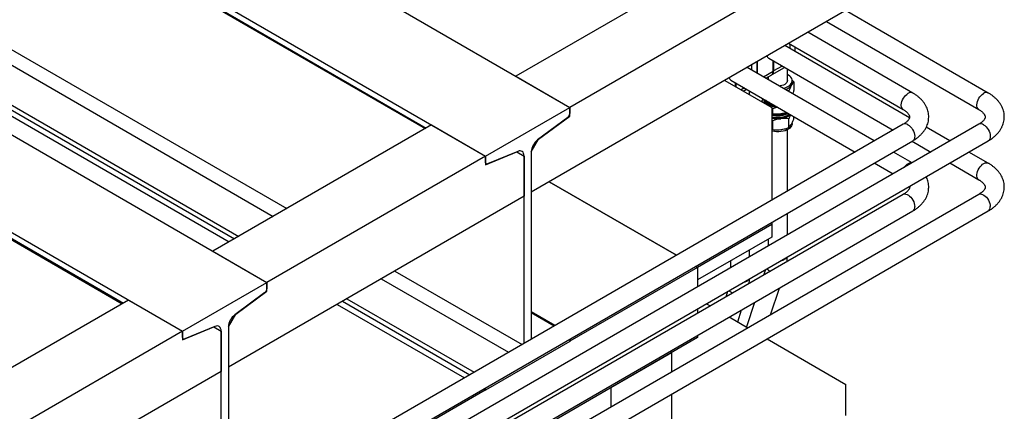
# Model space of a CAD drawing. Header units: millimetres. Extents: x 0 to 25230, y 0 to 17820.
# Tile 97 of 214: x 10987 to 12019, y 12192 to 12602. Entities that reach past the tile are written whole.
import ezdxf

# ---------------------------------------------------------------- set-up
doc = ezdxf.new("R2010")
doc.units = ezdxf.units.MM
doc.linetypes.add('SLD-Sólida', pattern=[0])
doc.layers.add('REFERÊNCIAS', color=9, linetype='SLD-Sólida')

msp = doc.modelspace()

# ---------------------------------------------------------------- linework, layer by layer
at = {"color": 7, "linetype": 'SLD-Sólida', "lineweight": 25, "ltscale": 30}
for p, q in [((12002.5, 12524.8), (11852.8, 12611.3)), ((11832.8, 12599.7), (11992.5, 12507.5)), ((11923.3, 12524.8), (11813.2, 12588.4)), ((11919.9, 12499), (11789.2, 12574.5)), ((11793.2, 12576.9), (11913.3, 12507.5)), ((11794.3, 12576.2), (11794.3, 12571.6)), ((11799.8, 12573.1), (11799.8, 12568.4)), ((11772.3, 12561.2), (11902.6, 12486)), ((11883, 12474.7), (11749.6, 12551.7)), ((11754.7, 12548.7), (11754.7, 12554.6)), ((11760.2, 12545.5), (11760.2, 12557.8)), ((11760.4, 12557.9), (11760.4, 12545.4)), ((11775.9, 12544.2), (11788.8, 12551.7)), ((11777.1, 12547.7), (11777.1, 12558.4)), ((11777.5, 12558.2), (11777.5, 12547.9)), ((11786.4, 12553), (11777.5, 12547.9)), ((11791.9, 12537.8), (11791.9, 12549.9)), ((11766.8, 12541.7), (11777.1, 12547.7)), ((11769.2, 12540.4), (11775.5, 12544)), ((11771.9, 12541.9), (11771.9, 12538.8)), ((11732.7, 12538.3), (11863, 12463.1)), ((11737.5, 12531.6), (11737.5, 12535.5)), ((11737.9, 12535.3), (11737.9, 12531.3)), ((11746.8, 12530.2), (11743.4, 12528.2)), ((11745.7, 12526.8), (11749.2, 12528.8)), ((11796.6, 12538.7), (11798.8, 12536.6)), ((11796.9, 12535.6), (11796.9, 12537.8)), ((11798.8, 12536.6), (11798.8, 12527.4)), ((11752.3, 12523.1), (11752.3, 12527)), ((11793.5, 12527.1), (11791.8, 12527.3)), ((11793.5, 12527.1), (11793.5, 12526.3)), ((11764.9, 12515.7), (11764.9, 12515.7)), ((11771.8, 12515.7), (11772.3, 12515.4)), ((11772.3, 12515.4), (11773.3, 12514.9)), ((11776.5, 12508.3), (11775.5, 12509.3)), ((11776.5, 12503.3), (11776.5, 12508.3)), ((11775.5, 12503.7), (11776.5, 12503.3)), ((11793.5, 12488.7), (11793.5, 12497.9)), ((11798.8, 12498.2), (11798.8, 12500.2)), ((11913.3, 12492.2), (11295.3, 12135.4)), ((11992.5, 12492.2), (11334.9, 12112.5)), ((11776.5, 12495.8), (11775.5, 12496.8)), ((11776.5, 12486.6), (11776.5, 12495.8)), ((11796.9, 12492.9), (11796.9, 12493.8)), ((11962.2, 12474.7), (11937.4, 12489)), ((11775.5, 12487), (11776.5, 12486.6)), ((11791.9, 12422.1), (11791.9, 12486.4)), ((11305.3, 12118.1), (11923.3, 12474.9)), ((11344.9, 12095.2), (12002.5, 12474.9)), ((11922.6, 12474.4), (11942.2, 12463.1)), ((11922.6, 12451.8), (11903, 12463.1)), ((12002.5, 12451.4), (11982.2, 12463.1)), ((11883, 12451.6), (11902.6, 12440.3)), ((11962.2, 12451.6), (11992.5, 12434)), ((11992.5, 12418.7), (11295, 12016)), ((11913.3, 12418.7), (11343.9, 12090)), ((11306, 11999.3), (12002.5, 12401.4)), ((11306, 12045), (11923.3, 12401.4)), ((11791.9, 12376.3), (11791.9, 12399)), ((11771.9, 12372), (11771.9, 12364.8)), ((11752.3, 12353.5), (11752.3, 12360.7)), ((11732.3, 12349.2), (11732.3, 12341.9)), ((11768.8, 12339.9), (11766.9, 12334.2)), ((11729.2, 12317.1), (11727.3, 12311.3)), ((11774.2, 12292.7), (11783.5, 12320.7)), ((11757.4, 12305.6), (11748.9, 12280)), ((11739.8, 12285.3), (11743.9, 12297.8))]:
    msp.add_line(p, q, dxfattribs=at)
at = {"color": 7, "linetype": 'SLD-Sólida', "lineweight": 25, "ltscale": 30, "flags": 128}
for points in [[(11787.5, 12529.8), (11788.4, 12530), (11790.4, 12530.7), (11792.2, 12531.5), (11793.7, 12532.5), (11795, 12533.6), (11795.9, 12534.8), (11796.6, 12536.1), (11796.8, 12537.4), (11796.8, 12538.7), (11796.4, 12540), (11795.6, 12541.3), (11794.5, 12542.4), (11793.1, 12543.5), (11791.9, 12544.2)], [(11791.9, 12537.8), (11791.7, 12536.8), (11791.2, 12535.7), (11790.4, 12534.8), (11789.2, 12533.9), (11787.8, 12533.2), (11786.2, 12532.6), (11784.4, 12532.2), (11783.5, 12532.1)], [(11767, 12518.5), (11767.4, 12517.6), (11768.1, 12516.3), (11769.2, 12515.2), (11770.6, 12514.1), (11772.2, 12513.2), (11774.1, 12512.4), (11776.2, 12511.8), (11778.3, 12511.4), (11779.6, 12511.3)], [(11913.3, 12507.5), (11913, 12507.8), (11912.2, 12508.6), (11911.7, 12509.7), (11911.3, 12511), (11911.3, 12512.5), (11911.5, 12514.1), (11911.9, 12515.9), (11912.6, 12517.6), (11913.5, 12519.3), (11914.5, 12520.8), (11915.7, 12522.3), (11917, 12523.4), (11918.3, 12524.4)], [(11992.5, 12507.5), (11992.2, 12507.8), (11991.4, 12508.6), (11990.8, 12509.7), (11990.5, 12511), (11990.5, 12512.5), (11990.7, 12514.1), (11991.1, 12515.9), (11991.8, 12517.6), (11992.7, 12519.3), (11993.7, 12520.8), (11994.9, 12522.3), (11996.2, 12523.4), (11997.5, 12524.4)], [(11770.8, 12516.3), (11771.8, 12515.7), (11772.8, 12515.2)], [(11794.1, 12502.9), (11793.4, 12502.3), (11792, 12501.3), (11790.3, 12500.5), (11788.4, 12499.8), (11786.3, 12499.3), (11784.1, 12499), (11781.9, 12498.9), (11779.6, 12499), (11777.5, 12499.3), (11775.5, 12499.8)], [(11794.6, 12502.6), (11794.4, 12502.4), (11793, 12501.4), (11791.3, 12500.4), (11789.4, 12499.7), (11787.4, 12499.1), (11785.2, 12498.7), (11782.9, 12498.5), (11780.6, 12498.5), (11778.3, 12498.7), (11776.2, 12499.2), (11775.5, 12499.3)], [(11796.9, 12492.9), (11796.8, 12491.8), (11796.3, 12490.5), (11795.5, 12489.3), (11794.4, 12488.1), (11793, 12487.1), (11791.3, 12486.2), (11789.4, 12485.4), (11787.4, 12484.8), (11785.2, 12484.4), (11782.9, 12484.2), (11780.6, 12484.2), (11778.3, 12484.5), (11776.2, 12484.9), (11775.5, 12485)], [(11918.3, 12491.7), (11919.7, 12490.8), (11921, 12489.6), (11922.2, 12488.2), (11923.2, 12486.6), (11924.1, 12484.9), (11924.8, 12483.2), (11925.2, 12481.5), (11925.4, 12479.8), (11925.3, 12478.3), (11925, 12477), (11924.5, 12475.9), (11923.7, 12475.1), (11923.3, 12474.9)], [(11997.5, 12491.7), (11998.9, 12490.8), (12000.2, 12489.6), (12001.4, 12488.2), (12002.4, 12486.6), (12003.3, 12484.9), (12004, 12483.2), (12004.4, 12481.5), (12004.6, 12479.8), (12004.5, 12478.3), (12004.2, 12477), (12003.7, 12475.9), (12002.9, 12475.1), (12002.5, 12474.9)], [(11914.2, 12447), (11914.8, 12447.7), (11916, 12449.1), (11917.3, 12450.2), (11918.7, 12451), (11920, 12451.6), (11921.3, 12451.8), (11922.4, 12451.7)], [(11992.5, 12434), (11992, 12434.4), (11991.2, 12435.3), (11990.7, 12436.5), (11990.5, 12437.9), (11990.5, 12439.4), (11990.7, 12441.1), (11991.2, 12442.8), (11992, 12444.5), (11992.9, 12446.2), (11994, 12447.7), (11995.2, 12449.1), (11996.5, 12450.2), (11997.9, 12451), (11999.2, 12451.6), (12000.5, 12451.8), (12001.6, 12451.7), (12002.5, 12451.4)], [(11913.3, 12418.7), (11913.7, 12418.9), (11914.8, 12419.2), (11916, 12419.1), (11917.3, 12418.7), (11918.7, 12418), (11920, 12417), (11921.3, 12415.8), (11922.4, 12414.3), (11923.5, 12412.7), (11924.3, 12411), (11924.9, 12409.3), (11925.3, 12407.6), (11925.4, 12406)], [(11992.5, 12418.7), (11992.9, 12418.9), (11994, 12419.2), (11995.2, 12419.1), (11996.5, 12418.7), (11997.9, 12418), (11999.2, 12417), (12000.5, 12415.8), (12001.6, 12414.3), (12002.6, 12412.7), (12003.5, 12411), (12004.1, 12409.3), (12004.5, 12407.6), (12004.6, 12406)]]:
    msp.add_lwpolyline(points, dxfattribs=at)
at = {"color": 7, "linetype": 'SLD-Sólida', "lineweight": 25, "ltscale": 900}
for centre, radius, start, end in [((11774.5, 12564.6), 4.05, 192.4762, 238.2311), ((11734.9, 12541.7), 4.05, 192.4762, 238.2311), ((11773.2, 12547.2), 3.94, 305.0133, 6.2988), ((11773.8, 12547.4), 3.76, 299.4846, 7.6964), ((11786.4, 12539.6), 11.8, 287.6835, 325.9337), ((11791.5, 12535.7), 5.38, 329.7582, 359.6091), ((11774.1, 12519.6), 7.32, 188.023, 242.2987), ((11921.2, 12520.5), 4.82, 64.1276, 127.0723), ((12000.4, 12520.5), 4.82, 64.1276, 127.0723), ((11779, 12524.7), 12.4, 216.5647, 263.9051), ((11781.2, 12531), 20.7, 239.5874, 270.1518), ((11781.8, 12525.9), 23.8, 254.6222, 294.4535), ((11781.8, 12523.2), 21.3, 252.7402, 295.4931), ((11781.8, 12522.6), 21.8, 253.2064, 299.925), ((11781.9, 12522.9), 25.1, 255.3059, 277.1255), ((11784, 12514.1), 16.1, 273.4704, 313.2134), ((11915.4, 12487.7), 4.95, 53.8745, 114.815), ((11994.6, 12487.7), 4.95, 53.8745, 114.815), ((11920.6, 12405.4), 4.82, 304.2481, 7.0641), ((11999.8, 12405.4), 4.82, 304.2481, 7.0641), ((11782.7, 12362), 12.8, 281.3311, 298.9456), ((11786, 12356.4), 6.35, 297.8794, 326.6493), ((11780, 12351.4), 14.3, 227.7401, 245.9966), ((11743.1, 12339.1), 12.8, 281.3311, 298.9456), ((11746.4, 12333.5), 6.35, 297.8794, 326.6493), ((11740.4, 12328.6), 14.3, 227.7401, 245.9966)]:
    msp.add_arc(centre, radius, start, end, dxfattribs=at)
at = {"color": 7, "linetype": 'SLD-Sólida', "lineweight": 25, "ltscale": 30}
for points, knots in [([(11796.1, 12533), (11795.6, 12532), (11794.7, 12530.3), (11793.9, 12528.1), (11793.5, 12527.1)], [0, 0, 0, 0, 0.535251, 1, 1, 1, 1]), ([(11798.8, 12536.6), (11798.5, 12536.4), (11798, 12535.8), (11797.1, 12534.7), (11796.5, 12533.6), (11796.1, 12533)], [0, 0, 0, 0, 0.303074, 0.582113, 1, 1, 1, 1]), ([(11764.9, 12515.7), (11765.2, 12516.4), (11765.6, 12517.5), (11766.1, 12518.5), (11766.3, 12518.9)], [0, 0, 0, 0, 0.595305, 1, 1, 1, 1]), ([(11797.4, 12524.1), (11797.4, 12524.2), (11797.9, 12525.2), (11798.4, 12526.3), (11798.8, 12527.4)], [0, 0, 0, 0, 0.13138, 1, 1, 1, 1]), ([(11923.3, 12474.9), (11923.9, 12475.2), (11925.5, 12476.1), (11927.9, 12477.8), (11930.5, 12480), (11932.8, 12482.3), (11934.9, 12484.7), (11936.6, 12487.3), (11938, 12490), (11939, 12492.7), (11939.7, 12495.5), (11940, 12498.2), (11940.1, 12500.9), (11939.8, 12503.7), (11939.2, 12506.3), (11938.3, 12508.9), (11937.1, 12511.4), (11935.6, 12513.9), (11933.9, 12516.2), (11931.8, 12518.5), (11929.5, 12520.6), (11926.9, 12522.6), (11924.8, 12524), (11923.6, 12524.7), (11923.3, 12524.8)], [0, 0, 0, 0, 0.028335, 0.080508, 0.132657, 0.18437, 0.235318, 0.285212, 0.333886, 0.381325, 0.427659, 0.473113, 0.517972, 0.562545, 0.607061, 0.651827, 0.69714, 0.743258, 0.790372, 0.838576, 0.887842, 0.938025, 0.987096, 1, 1, 1, 1]), ([(12002.5, 12474.9), (12003.1, 12475.2), (12004.7, 12476.1), (12007.1, 12477.8), (12009.7, 12480), (12012, 12482.3), (12014.1, 12484.7), (12015.8, 12487.3), (12017.2, 12490), (12018.2, 12492.7), (12018.9, 12495.5), (12019.2, 12498.2), (12019.3, 12500.9), (12019, 12503.7), (12018.4, 12506.3), (12017.5, 12508.9), (12016.3, 12511.4), (12014.8, 12513.9), (12013.1, 12516.2), (12011, 12518.5), (12008.7, 12520.6), (12006.1, 12522.6), (12004, 12524), (12002.8, 12524.7), (12002.5, 12524.8)], [0, 0, 0, 0, 0.028335, 0.080508, 0.132657, 0.18437, 0.235318, 0.285212, 0.333886, 0.381325, 0.427659, 0.473113, 0.517972, 0.562545, 0.607061, 0.651827, 0.69714, 0.743258, 0.790372, 0.838576, 0.887842, 0.938025, 0.987096, 1, 1, 1, 1]), ([(11770.7, 12513.1), (11769.7, 12513.7), (11767.7, 12514.9), (11765.8, 12515.5), (11764.9, 12515.7)], [0, 0, 0, 0, 0.535251, 1, 1, 1, 1]), ([(11774.5, 12510.2), (11774, 12510.6), (11772.8, 12511.7), (11771.5, 12512.6), (11770.7, 12513.1)], [0, 0, 0, 0, 0.351477, 1, 1, 1, 1]), ([(11782, 12509.9), (11781.5, 12509.8), (11779.6, 12509.4), (11777.8, 12508.8), (11776.5, 12508.3)], [0, 0, 0, 0, 0.283854, 1, 1, 1, 1]), ([(11776.5, 12503.3), (11777.4, 12503.2), (11779, 12503.1), (11781.8, 12503), (11783.8, 12503.2), (11785, 12503.3)], [0, 0, 0, 0, 0.3030737, 0.5821129, 1, 1, 1, 1]), ([(11785, 12498), (11783.5, 12497.7), (11780.6, 12497.3), (11777.8, 12496.3), (11776.5, 12495.8)], [0, 0, 0, 0, 0.535251, 1, 1, 1, 1]), ([(11785, 12503.3), (11786.5, 12503.5), (11788.6, 12503.8), (11790.6, 12504.5), (11791, 12504.6)], [0, 0, 0, 0, 0.752926, 1, 1, 1, 1]), ([(11793.5, 12497.9), (11792.6, 12498), (11791, 12498.2), (11788.2, 12498.3), (11786.2, 12498.1), (11785, 12498)], [0, 0, 0, 0, 0.303074, 0.582113, 1, 1, 1, 1]), ([(11795.3, 12502.2), (11795.1, 12501.7), (11794.5, 12500.5), (11793.9, 12499), (11793.5, 12497.9)], [0, 0, 0, 0, 0.3382255, 1, 1, 1, 1]), ([(11796.1, 12492.3), (11796.6, 12493.3), (11797.5, 12495), (11798.4, 12497.2), (11798.8, 12498.2)], [0, 0, 0, 0, 0.5352511, 1, 1, 1, 1]), ([(11913.3, 12507.5), (11913.7, 12507.3), (11914.6, 12506.8), (11915.9, 12505.9), (11917.2, 12504.8), (11918.2, 12503.7), (11919, 12502.7), (11919.5, 12501.8), (11919.9, 12501), (11920, 12500.3), (11920.1, 12499.7), (11920, 12499), (11919.7, 12498.2), (11919.2, 12497.4), (11918.6, 12496.4), (11917.6, 12495.4), (11916.4, 12494.2), (11915, 12493.2), (11913.9, 12492.5), (11913.3, 12492.2)], [0, 0, 0, 0, 0.029997, 0.086877, 0.143477, 0.200078, 0.257084, 0.315348, 0.37636, 0.442909, 0.521108, 0.597929, 0.66194, 0.720626, 0.776412, 0.835497, 0.893078, 0.950166, 1, 1, 1, 1]), ([(11992.5, 12507.5), (11992.8, 12507.3), (11993.8, 12506.8), (11995.1, 12505.9), (11996.4, 12504.8), (11997.4, 12503.7), (11998.2, 12502.7), (11998.7, 12501.8), (11999.1, 12501), (11999.2, 12500.3), (11999.3, 12499.7), (11999.2, 12499), (11998.9, 12498.2), (11998.4, 12497.4), (11997.8, 12496.4), (11996.8, 12495.4), (11995.6, 12494.2), (11994.2, 12493.2), (11993, 12492.5), (11992.5, 12492.2)], [0, 0, 0, 0, 0.029997, 0.086877, 0.143477, 0.200078, 0.257084, 0.315348, 0.37636, 0.442909, 0.521108, 0.597929, 0.66194, 0.720626, 0.776412, 0.835497, 0.893078, 0.950166, 1, 1, 1, 1]), ([(11785, 12486.6), (11786.5, 12486.8), (11789.4, 12487.3), (11792.2, 12488.2), (11793.5, 12488.7)], [0, 0, 0, 0, 0.535251, 1, 1, 1, 1]), ([(11793.5, 12488.7), (11793.7, 12489), (11794.2, 12489.5), (11795.1, 12490.7), (11795.8, 12491.7), (11796.1, 12492.3)], [0, 0, 0, 0, 0.303074, 0.582113, 1, 1, 1, 1]), ([(11776.5, 12486.6), (11777.4, 12486.5), (11779, 12486.4), (11781.8, 12486.3), (11783.8, 12486.4), (11785, 12486.6)], [0, 0, 0, 0, 0.303074, 0.582113, 1, 1, 1, 1]), ([(12002.5, 12401.4), (12003.1, 12401.7), (12004.7, 12402.6), (12007.1, 12404.3), (12009.7, 12406.5), (12012, 12408.8), (12014.1, 12411.3), (12015.8, 12413.8), (12017.2, 12416.5), (12018.2, 12419.2), (12018.9, 12422), (12019.2, 12424.7), (12019.3, 12427.5), (12019, 12430.2), (12018.4, 12432.8), (12017.5, 12435.4), (12016.3, 12437.9), (12014.8, 12440.4), (12013.1, 12442.7), (12011, 12445), (12008.7, 12447.1), (12006.1, 12449.1), (12004, 12450.5), (12002.8, 12451.2), (12002.5, 12451.4)], [0, 0, 0, 0, 0.028335, 0.080508, 0.132657, 0.18437, 0.235318, 0.285212, 0.333886, 0.381325, 0.427659, 0.473113, 0.517972, 0.562545, 0.607061, 0.651827, 0.69714, 0.743258, 0.790372, 0.838576, 0.887842, 0.938025, 0.987096, 1, 1, 1, 1]), ([(11923.3, 12401.4), (11923.9, 12401.7), (11925.5, 12402.6), (11927.9, 12404.3), (11930.5, 12406.5), (11932.8, 12408.8), (11934.9, 12411.3), (11936.6, 12413.8), (11938, 12416.5), (11939, 12419.2), (11939.7, 12422), (11940, 12424.7), (11940.1, 12427.5), (11939.8, 12430.2), (11939.2, 12432.8), (11938.4, 12435.2), (11937.7, 12436.6), (11937.4, 12437.3)], [0, 0, 0, 0, 0.041336, 0.117448, 0.193525, 0.268965, 0.34329, 0.416078, 0.487085, 0.556291, 0.623884, 0.690194, 0.755635, 0.820661, 0.885602, 0.950908, 1, 1, 1, 1]), ([(11919.9, 12427.2), (11920, 12427.1), (11920.1, 12426.7), (11920.1, 12426.2), (11920, 12425.5), (11919.7, 12424.7), (11919.2, 12423.9), (11918.6, 12422.9), (11917.6, 12421.9), (11916.4, 12420.8), (11915, 12419.7), (11913.9, 12419), (11913.3, 12418.7)], [0, 0, 0, 0, 0.0476706, 0.1813493, 0.3126725, 0.4220979, 0.52242, 0.6177843, 0.7187878, 0.8172198, 0.9148099, 1, 1, 1, 1]), ([(11992.5, 12434), (11992.8, 12433.9), (11993.8, 12433.3), (11995.1, 12432.4), (11996.4, 12431.3), (11997.4, 12430.2), (11998.2, 12429.2), (11998.7, 12428.3), (11999.1, 12427.5), (11999.2, 12426.8), (11999.3, 12426.2), (11999.2, 12425.5), (11998.9, 12424.7), (11998.4, 12423.9), (11997.8, 12422.9), (11996.8, 12421.9), (11995.6, 12420.8), (11994.2, 12419.7), (11993, 12419), (11992.5, 12418.7)], [0, 0, 0, 0, 0.029997, 0.086877, 0.143477, 0.200078, 0.257084, 0.315348, 0.37636, 0.442909, 0.521108, 0.597929, 0.66194, 0.720626, 0.776412, 0.835497, 0.893078, 0.950166, 1, 1, 1, 1]), ([(11791.4, 12348.3), (11791.5, 12348.6), (11791.7, 12350.2), (11791.8, 12351.8), (11791.8, 12353.1), (11791.8, 12353.2)], [0, 0, 0, 0, 0.182353, 0.922196, 1, 1, 1, 1]), ([(11751.8, 12325.5), (11751.9, 12325.8), (11752.1, 12327.3), (11752.2, 12328.9), (11752.2, 12330.3), (11752.2, 12330.4)], [0, 0, 0, 0, 0.182353, 0.922196, 1, 1, 1, 1])]:
    msp.add_open_spline(points, degree=3, knots=knots, dxfattribs=at)
at = {"layer": 'REFERÊNCIAS', "linetype": 'SLD-Sólida', "lineweight": 25, "ltscale": 30}
for p, q in [((10926.5, 12877.7), (11563.9, 12509.8)), ((10838.2, 12826.7), (11475.5, 12458.8)), ((10838.2, 12820.2), (11413.4, 12488.2)), ((10838.9, 12818.6), (11412.3, 12487.6)), ((10609.1, 12694.4), (11246.4, 12326.5)), ((11768.2, 12693), (11507.3, 12542.4)), ((11881.3, 12693), (11563.9, 12509.8)), ((10520.7, 12643.4), (11158, 12275.5)), ((10520.7, 12637), (11095.9, 12304.9)), ((10521.4, 12635.3), (11094.8, 12304.3)), ((10878.5, 12628.2), (11267.2, 12403.8)), ((11881.3, 12627.7), (11523.5, 12421.1)), ((10872, 12615.7), (11253.1, 12395.7)), ((10840.3, 12592.3), (11217, 12374.8)), ((10838.2, 12588.2), (11212.4, 12372.2)), ((10838.2, 12581.7), (11206.8, 12368.9)), ((11507.3, 12542.4), (11563.9, 12509.8)), ((11726.2, 12538.1), (11775.5, 12509.6)), ((11475.5, 12458.8), (11563.9, 12509.8)), ((11563.9, 12500.7), (11563.9, 12509.8)), ((11563.9, 12509.8), (11563.9, 12503.3)), ((11775.5, 12509.6), (11775.5, 12412.6)), ((11561.7, 12499.2), (11530.1, 12475.8)), ((11531.2, 12476.5), (11563.9, 12500.7)), ((11563.3, 12501.1), (11563.9, 12500.7)), ((11418.9, 12491.4), (11189.8, 12359.2)), ((11418.9, 12491.4), (11475.5, 12458.8)), ((11523.5, 12463.3), (11531.2, 12476.5)), ((11531.1, 12476.5), (11531.2, 12476.5)), ((11475.5, 12458.8), (11246.4, 12326.5)), ((11475.5, 12449.7), (11508.2, 12463.3)), ((11475.5, 12458.8), (11475.5, 12449.7)), ((11475.5, 12452.3), (11475.5, 12458.8)), ((11509.3, 12463.8), (11477.7, 12450.7)), ((11508.2, 12463.3), (11515.9, 12458.9)), ((11508.2, 12463.3), (11508.2, 12463.3)), ((11508.2, 12463.3), (11515.9, 12458.9)), ((11515.9, 12458.9), (11515.9, 12416.7)), ((11515.9, 12262.7), (11515.9, 12458.9)), ((11523.5, 12463.3), (11523.5, 12421.1)), ((11523.5, 12463.3), (11523.5, 12267.2)), ((11475.5, 12451.1), (11476.2, 12450.7)), ((11542.3, 12432), (11675.7, 12355)), ((11675.7, 12355), (11542.3, 12432)), ((11515.9, 12416.7), (11206, 12237.9)), ((11775.5, 12387.2), (11697.7, 12342.3)), ((11775.5, 12389.5), (11775.5, 12387.2)), ((11775.5, 12387.2), (11775.5, 12374.1)), ((11775.5, 12374.1), (11697.7, 12329.2)), ((11189.8, 12359.2), (11246.4, 12326.5)), ((11695.7, 12343.4), (11697.7, 12342.3)), ((11697.7, 12342.3), (11695.7, 12343.4)), ((11380.4, 12338.5), (11513.8, 12261.5)), ((11697.7, 12342.3), (11563.9, 12265)), ((11697.7, 12342.3), (11697.7, 12322)), ((11697.7, 12342.3), (11697.7, 12329.2)), ((11158, 12275.5), (11246.4, 12326.5)), ((11246.4, 12317.4), (11246.4, 12326.5)), ((11246.4, 12326.5), (11246.4, 12320)), ((11366.2, 12330.4), (11499.6, 12253.4)), ((11244.2, 12315.9), (11212.6, 12292.5)), ((11213.7, 12293.2), (11246.4, 12317.4)), ((11245.8, 12317.8), (11246.4, 12317.4)), ((11101.4, 12308.1), (10779.7, 12122.4)), ((11101.4, 12308.1), (11158, 12275.5)), ((11319.9, 12303.6), (11453.3, 12226.6)), ((11325.5, 12306.8), (11458.9, 12229.8)), ((11330.2, 12309.5), (11463.5, 12232.5)), ((11707, 12304.2), (11711, 12301.9)), ((11206, 12280), (11213.7, 12293.2)), ((11213.6, 12293.3), (11213.7, 12293.2)), ((11548.3, 12281.5), (11523.5, 12295.8)), ((11523.5, 12295), (11547.6, 12281.1)), ((11697.7, 12298.9), (11697.7, 12294.2)), ((11731, 12290.4), (11750.6, 12279)), ((11158, 12275.5), (10836.3, 12089.7)), ((11158, 12266.4), (11190.8, 12280)), ((11158, 12275.5), (11158, 12266.4)), ((11158, 12269), (11158, 12275.5)), ((11191.8, 12280.5), (11160.2, 12267.4)), ((11190.7, 12280.1), (11190.8, 12280)), ((11190.7, 12280.1), (11198.4, 12275.6)), ((11190.8, 12280), (11198.4, 12275.6)), ((11198.4, 12275.6), (11198.4, 12233.5)), ((11198.4, 12166.5), (11198.4, 12275.6)), ((11206, 12280), (11206, 12237.9)), ((11206, 12280), (11206, 12170.9)), ((11697.7, 12271.1), (11697.7, 12268.8)), ((11158, 12267.8), (11158.8, 12267.4)), ((11697.7, 12268.8), (11306, 12042.6)), ((11563.9, 12264.8), (11475.5, 12213.8)), ((11563.9, 12267.4), (11563.9, 12264.8)), ((11770.6, 12267.5), (11853.3, 12219.8)), ((11607.2, 12216.5), (11670.8, 12253.3)), ((11670.8, 12233), (11670.8, 12253.3)), ((11198.4, 12233.5), (10795.9, 12001.1)), ((11853.3, 12187.1), (11853.3, 12219.8)), ((11475.3, 12213.9), (11305.2, 12115.7)), ((11473.3, 12215.1), (11475.5, 12213.8)), ((11475.5, 12213.8), (11475.5, 12216.3)), ((11607.2, 12196.3), (11607.2, 12216.5)), ((11670.8, 11280), (11670.8, 12209.9))]:
    msp.add_line(p, q, dxfattribs=at)
at = {"layer": 'REFERÊNCIAS', "linetype": 'SLD-Sólida', "lineweight": 25, "ltscale": 30, "flags": 128}
for points in [[(11515.9, 12458.9), (11515.8, 12460.4), (11515.4, 12461.7), (11514.8, 12462.8), (11514, 12463.6), (11513, 12464.1), (11511.9, 12464.3), (11510.6, 12464.2), (11509.3, 12463.8)], [(11477.7, 12450.7), (11477.2, 12450.5), (11476.8, 12450.5), (11476.5, 12450.6), (11476.1, 12450.8), (11475.9, 12451), (11475.7, 12451.4), (11475.5, 12451.8), (11475.5, 12452.3)], [(11198.4, 12275.6), (11198.3, 12277.1), (11197.9, 12278.4), (11197.3, 12279.5), (11196.5, 12280.3), (11195.5, 12280.8), (11194.4, 12281), (11193.1, 12280.9), (11191.8, 12280.5)], [(11160.2, 12267.4), (11159.7, 12267.3), (11159.3, 12267.2), (11159, 12267.3), (11158.6, 12267.5), (11158.4, 12267.7), (11158.2, 12268.1), (11158.1, 12268.5), (11158, 12269)]]:
    msp.add_lwpolyline(points, dxfattribs=at)
at = {"layer": 'REFERÊNCIAS', "linetype": 'SLD-Sólida', "lineweight": 25, "ltscale": 900}
for centre, radius, start, end in [((11558.3, 12503.6), 5.56, 307.4869, 357.1256), ((11540.4, 12462.4), 16.9, 127.4869, 177.1256), ((11240.9, 12320.3), 5.56, 307.4869, 357.1256), ((11222.9, 12279.2), 16.9, 127.4869, 177.1256)]:
    msp.add_arc(centre, radius, start, end, dxfattribs=at)

doc.saveas('drawing.dxf')
